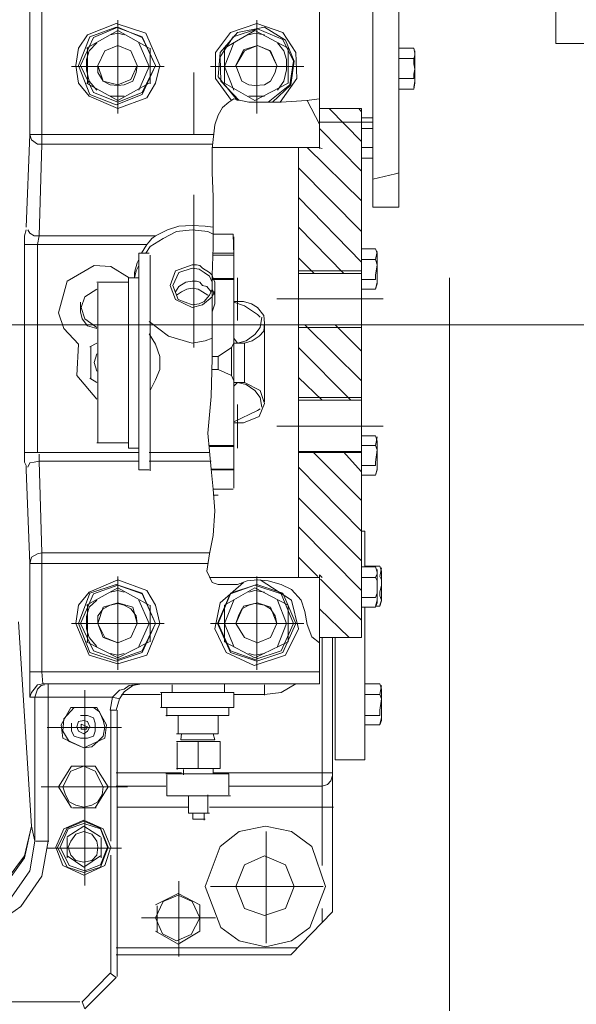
# Model space of a CAD drawing. Header units: inches. Extents: x 0 to 1545919, y 0 to 23143738.
# Tile 102 of 197: x 103419 to 103761, y 174266 to 174870. Entities that reach past the tile are written whole.
import ezdxf

# ---------------------------------------------------------------- set-up
doc = ezdxf.new("R2010")
doc.units = ezdxf.units.IN
doc.header["$LTSCALE"] = 1800
doc.header["$MEASUREMENT"] = 0
for name, pattern in [('CENTER', [2, 1.25, -0.25, 0.25, -0.25]), ('CENTER2', [1.125, 0.75, -0.125, 0.125, -0.125]), ('HIDDEN', [0.375, 0.25, -0.125])]:
    doc.linetypes.add(name, pattern=pattern)
doc.layers.get('0').update_dxf_attribs({"color": 253, "lineweight": 5})
doc.layers.add('CEN', color=8, linetype='CENTER', lineweight=18)
doc.layers.add('EQUIP', color=8, linetype='HIDDEN', lineweight=9)

# ---------------------------------------------------------------- blocks, each defined once
blk = doc.blocks.new('TDBFP (1x50%)')
for p, q in [((-6171.98, 215.63), (-6171.98, -145.71)), ((-6139.27, 181.32), (-6139.27, -181.63)), ((-6123.19, 181.32), (-6123.19, -181.63)), ((-6342.46, -53.49), (-6342.46, -143.03)), ((-6349.96, -137.13), (-6349.96, -61.54)), ((-6296.89, -69.04), (-6314.58, -76.01)), ((-6296.89, -71.19), (-6312.97, -77.08)), ((-6295.82, -71.19), (-6310.83, -77.62)), ((-6278.66, -74.94), (-6296.89, -69.04)), ((-6280.81, -77.08), (-6296.89, -71.19)), ((-6295.82, -95.31), (-6295.82, -66.9)), ((-6280.81, -77.62), (-6295.82, -71.19)), ((-6210.58, -69.04), (-6226.66, -74.4)), ((-6210.04, -72.26), (-6225.05, -77.08)), ((-6205.75, -71.19), (-6222.37, -74.4)), ((-6210.58, -95.31), (-6210.58, -66.9)), ((-6194.49, -74.4), (-6210.58, -69.04)), ((-6194.49, -78.69), (-6210.04, -72.26)), ((-6192.88, -79.23), (-6205.75, -71.19)), ((-6314.58, -76.01), (-6319.94, -84.05)), ((-6312.97, -77.08), (-6319.94, -94.78)), ((-6310.83, -77.62), (-6318.87, -94.78)), ((-6315.12, -84.05), (-6295.82, -73.33)), ((-6295.82, -74.94), (-6300.64, -76.01)), ((-6295.82, -73.33), (-6276.52, -84.05)), ((-6292.06, -76.01), (-6295.82, -74.94)), ((-6272.76, -94.78), (-6280.81, -77.08)), ((-6272.76, -94.78), (-6280.81, -77.62)), ((-6270.08, -94.78), (-6278.66, -74.94)), ((-6226.66, -74.4), (-6235.77, -86.73)), ((-6222.37, -74.4), (-6233.09, -86.73)), ((-6225.05, -77.08), (-6233.09, -89.41)), ((-6230.41, -84.05), (-6211.65, -73.33)), ((-6211.65, -74.94), (-6215.4, -76.01)), ((-6211.65, -73.33), (-6191.28, -84.05)), ((-6205.75, -76.01), (-6211.65, -74.94)), ((-6186.45, -86.73), (-6194.49, -74.4)), ((-6319.94, -84.05), (-6321.55, -94.78)), ((-6314.58, -84.05), (-6314.58, -106.03)), ((-6308.68, -80.84), (-6313.51, -85.66)), ((-6295.82, -82.44), (-6303.86, -85.66)), ((-6295.82, -82.44), (-6303.86, -85.66)), ((-6287.78, -85.66), (-6295.82, -82.44)), ((-6287.78, -85.66), (-6295.82, -82.44)), ((-6276.52, -95.31), (-6282.95, -80.84)), ((-6275.98, -106.03), (-6275.98, -84.05)), ((-6224.51, -80.84), (-6230.41, -95.31)), ((-6230.41, -84.05), (-6230.41, -105.5)), ((-6210.04, -82.44), (-6218.62, -85.13)), ((-6210.04, -82.44), (-6218.08, -85.66)), ((-6202.53, -85.66), (-6210.04, -82.44)), ((-6202, -85.66), (-6210.04, -82.44)), ((-6193.96, -85.66), (-6197.71, -80.84)), ((-6188.06, -92.09), (-6194.49, -78.69)), ((-6187.52, -92.09), (-6192.88, -79.23)), ((-6191.28, -105.5), (-6191.28, -84.05)), ((-6114.08, -84.05), (-6123.19, -84.05)), ((-6113.54, -87.27), (-6114.08, -84.05)), ((-6313.51, -85.66), (-6315.12, -91.02)), ((-6303.86, -85.66), (-6308.15, -94.78)), ((-6303.86, -85.66), (-6308.15, -94.78)), ((-6284.02, -94.78), (-6287.78, -85.66)), ((-6284.02, -94.78), (-6287.78, -85.66)), ((-6235.77, -86.73), (-6235.77, -102.82)), ((-6233.09, -86.73), (-6234.16, -101.74)), ((-6233.09, -89.41), (-6232.56, -104.43)), ((-6218.62, -85.13), (-6223.44, -94.78)), ((-6218.08, -85.66), (-6223.44, -94.78)), ((-6198.24, -94.78), (-6202.53, -85.66)), ((-6198.24, -94.78), (-6202, -85.66)), ((-6192.35, -91.02), (-6193.96, -85.66)), ((-6185.91, -102.82), (-6186.45, -86.73)), ((-6114.08, -90.49), (-6123.19, -90.49)), ((-6114.08, -90.49), (-6113.54, -88.34)), ((-6114.08, -93.7), (-6114.08, -90.49)), ((-6113.54, -88.34), (-6113.54, -85.66)), ((-6113.54, -105.5), (-6113.54, -87.27)), ((-6295.82, -95.31), (-6324.23, -95.31)), ((-6321.55, -94.78), (-6319.94, -105.5)), ((-6319.94, -94.78), (-6312.97, -112.47)), ((-6318.87, -94.78), (-6310.83, -111.39)), ((-6315.12, -91.02), (-6315.12, -97.46)), ((-6308.15, -94.78), (-6308.15, -99.06)), ((-6308.15, -94.78), (-6304.93, -104.43)), ((-6295.82, -95.31), (-6295.82, -124.26)), ((-6295.82, -95.31), (-6267.4, -95.31)), ((-6287.78, -103.35), (-6284.02, -94.78)), ((-6284.56, -99.06), (-6284.02, -94.78)), ((-6284.02, -94.78), (-6284.02, -94.78)), ((-6282.95, -109.79), (-6276.52, -95.31)), ((-6280.81, -112.47), (-6272.76, -94.78)), ((-6280.81, -111.39), (-6272.76, -94.78)), ((-6272.76, -94.78), (-6272.76, -94.78)), ((-6272.76, -94.78), (-6272.76, -94.78)), ((-6272.76, -105.5), (-6270.08, -94.78)), ((-6270.08, -94.78), (-6270.08, -94.78)), ((-6210.58, -95.31), (-6238.99, -95.31)), ((-6230.41, -95.31), (-6224.51, -109.79)), ((-6223.44, -94.78), (-6221.83, -99.06)), ((-6223.44, -94.78), (-6221.83, -99.06)), ((-6210.58, -95.31), (-6210.58, -124.26)), ((-6210.58, -95.31), (-6181.63, -95.31)), ((-6199.32, -99.06), (-6198.24, -94.78)), ((-6199.32, -99.06), (-6198.24, -94.78)), ((-6198.24, -94.78), (-6198.24, -94.78)), ((-6192.35, -97.46), (-6192.35, -91.02)), ((-6190.2, -106.57), (-6188.06, -92.09)), ((-6189.67, -106.57), (-6187.52, -92.09)), ((-6113.54, -96.92), (-6114.08, -93.7)), ((-6315.12, -97.46), (-6313.51, -104.43)), ((-6308.15, -99.06), (-6304.93, -104.43)), ((-6286.7, -104.43), (-6284.56, -99.06)), ((-6249.18, -137.13), (-6249.18, -99.06)), ((-6234.16, -101.74), (-6222.37, -116.22)), ((-6221.83, -99.06), (-6219.69, -104.43)), ((-6221.83, -99.06), (-6219.69, -104.43)), ((-6202, -104.43), (-6199.32, -99.06)), ((-6202, -104.43), (-6199.32, -99.06)), ((-6193.96, -104.43), (-6192.35, -97.46)), ((-6114.08, -100.14), (-6113.54, -96.92)), ((-6114.08, -102.82), (-6114.08, -100.14)), ((-6319.94, -105.5), (-6313.51, -113.54)), ((-6315.12, -105.5), (-6295.82, -116.22)), ((-6313.51, -104.43), (-6308.68, -109.79)), ((-6304.93, -104.43), (-6300.64, -106.57)), ((-6304.93, -104.43), (-6295.82, -106.57)), ((-6300.64, -106.57), (-6295.82, -107.11)), ((-6295.82, -106.57), (-6287.78, -103.35)), ((-6295.82, -116.22), (-6276.52, -105.5)), ((-6295.82, -107.11), (-6292.06, -106.57)), ((-6292.06, -106.57), (-6286.7, -104.43)), ((-6278.13, -114.61), (-6272.76, -105.5)), ((-6235.77, -102.82), (-6226.12, -116.22)), ((-6232.56, -104.43), (-6221.3, -116.22)), ((-6230.41, -105.5), (-6211.65, -116.22)), ((-6219.69, -104.43), (-6215.4, -106.57)), ((-6219.69, -104.43), (-6215.4, -106.57)), ((-6215.4, -106.57), (-6211.65, -107.11)), ((-6215.4, -106.57), (-6211.65, -107.11)), ((-6211.65, -116.22), (-6191.28, -105.5)), ((-6211.65, -107.11), (-6205.75, -106.57)), ((-6211.65, -107.11), (-6205.75, -106.57)), ((-6205.75, -106.57), (-6202, -104.43)), ((-6205.75, -106.57), (-6202, -104.43)), ((-6203.61, -117.29), (-6190.2, -106.57)), ((-6200.93, -117.29), (-6189.67, -106.57)), ((-6197.71, -109.79), (-6193.96, -104.43)), ((-6196.1, -117.29), (-6185.91, -102.82)), ((-6114.08, -102.82), (-6123.19, -102.82)), ((-6114.08, -108.18), (-6113.54, -104.43)), ((-6114.08, -109.25), (-6113.54, -105.5)), ((-6313.51, -113.54), (-6295.82, -121.04)), ((-6312.97, -112.47), (-6296.89, -118.9)), ((-6310.83, -111.39), (-6295.82, -117.29)), ((-6300.64, -113.54), (-6292.06, -113.54)), ((-6296.89, -118.9), (-6280.81, -112.47)), ((-6295.82, -117.29), (-6280.81, -111.39)), ((-6295.82, -121.04), (-6278.13, -114.61)), ((-6215.4, -113.54), (-6205.75, -113.54)), ((-6114.08, -109.25), (-6123.19, -109.25)), ((-6231.48, -120.51), (-6234.16, -125.33)), ((-6227.73, -117.29), (-6231.48, -120.51)), ((-6224.51, -115.15), (-6227.73, -117.29)), ((-6220.23, -116.22), (-6224.51, -115.15)), ((-6215.4, -117.29), (-6220.23, -116.22)), ((-6208.43, -117.29), (-6215.4, -117.29)), ((-6202, -117.29), (-6208.43, -117.29)), ((-6202, -117.29), (-6195.56, -117.29)), ((-6195.56, -117.29), (-6180.02, -116.22)), ((-6171.98, -115.15), (-6180.02, -116.22)), ((-6171.98, -130.69), (-6179.48, -116.22)), ((-6234.16, -125.33), (-6236.31, -131.23)), ((-6146.24, -121.04), (-6171.98, -121.04)), ((-6166.08, -121.04), (-6146.24, -141.42)), ((-6147.85, -121.04), (-6146.24, -123.19)), ((-6146.24, -445.93), (-6146.24, -121.04)), ((-6236.31, -131.23), (-6237.92, -145.71)), ((-6139.27, -129.62), (-6171.98, -129.62)), ((-6139.27, -126.94), (-6146.24, -126.94)), ((-6352.11, -193.96), (-6349.96, -137.13)), ((-6348.89, -140.34), (-6349.96, -137.13)), ((-6349.96, -137.13), (-6237.38, -137.13)), ((-6171.98, -133.38), (-6146.24, -159.64)), ((-6139.27, -133.38), (-6146.24, -133.38)), ((-6345.14, -143.03), (-6348.89, -140.34)), ((-6342.46, -143.03), (-6345.14, -143.03)), ((-6344.07, -199.32), (-6342.46, -143.03)), ((-6342.46, -143.03), (-6237.92, -143.03)), ((-6171.98, -145.17), (-6237.92, -145.17)), ((-6237.92, -145.71), (-6237.92, -160.72)), ((-6184.84, -408.94), (-6184.84, -145.17)), ((-6179.48, -145.17), (-6146.24, -177.87)), ((-6173.05, -145.17), (-6170.37, -145.71)), ((-6139.27, -145.17), (-6146.24, -145.17)), ((-6139.27, -151.6), (-6146.24, -151.6)), ((-6237.92, -160.72), (-6237.38, -175.19)), ((-6184.84, -157.5), (-6146.24, -196.64)), ((-6125.33, -161.25), (-6139.27, -164.47)), ((-6123.19, -160.72), (-6125.33, -161.25)), ((-6249.18, -267.94), (-6249.18, -174.12)), ((-6237.38, -175.19), (-6237.38, -190.2)), ((-6184.84, -175.73), (-6146.24, -215.4)), ((-6123.19, -181.63), (-6139.27, -181.63)), ((-6250.25, -192.88), (-6258.29, -193.42)), ((-6242.21, -193.42), (-6250.25, -192.88)), ((-6237.38, -190.2), (-6237.38, -206.29)), ((-6353.18, -199.32), (-6352.11, -195.56)), ((-6353.18, -204.68), (-6353.18, -199.32)), ((-6349.96, -197.71), (-6351.04, -195.56)), ((-6347.28, -199.32), (-6349.96, -197.71)), ((-6344.07, -199.32), (-6347.28, -199.32)), ((-6345.14, -204.68), (-6344.07, -199.32)), ((-6272.76, -199.32), (-6344.07, -199.32)), ((-6274.91, -200.93), (-6272.76, -199.32)), ((-6265.26, -195.56), (-6272.76, -199.32)), ((-6259.9, -196.64), (-6267.94, -200.93)), ((-6258.29, -193.42), (-6265.26, -195.56)), ((-6250.25, -195.56), (-6259.9, -196.64)), ((-6250.25, -195.56), (-6240.6, -196.64)), ((-6237.38, -193.96), (-6242.21, -193.42)), ((-6240.6, -196.64), (-6237.38, -198.24)), ((-6225.05, -198.24), (-6237.38, -198.24)), ((-6225.05, -198.24), (-6224.51, -211.11)), ((-6184.84, -193.96), (-6156.96, -222.37)), ((-6353.18, -332.27), (-6353.18, -204.68)), ((-6278.13, -204.68), (-6353.18, -204.68)), ((-6345.14, -332.27), (-6345.14, -204.68)), ((-6278.13, -204.68), (-6281.34, -210.04)), ((-6278.13, -204.68), (-6276.52, -203.07)), ((-6276.52, -203.07), (-6274.91, -200.93)), ((-6267.94, -200.93), (-6275.98, -205.75)), ((-6224.51, -199.85), (-6224.51, -354.25)), ((-6282.95, -342.99), (-6282.95, -210.04)), ((-6276.52, -210.04), (-6282.95, -210.04)), ((-6275.98, -205.75), (-6278.66, -210.04)), ((-6275.98, -343.53), (-6275.98, -211.11)), ((-6237.38, -206.29), (-6237.92, -223.44)), ((-6237.38, -210.04), (-6224.51, -210.04)), ((-6237.38, -211.11), (-6224.51, -211.11)), ((-6137.66, -207.36), (-6146.24, -207.36)), ((-6136.59, -210.04), (-6137.66, -207.36)), ((-6137.66, -213.79), (-6136.59, -208.97)), ((-6136.59, -228.8), (-6136.59, -210.04)), ((-6310.29, -217.54), (-6326.91, -227.19)), ((-6300.11, -218.08), (-6310.29, -217.54)), ((-6284.02, -215.94), (-6285.63, -221.83)), ((-6282.95, -217.54), (-6284.56, -220.76)), ((-6282.95, -213.79), (-6284.02, -215.94)), ((-6260.43, -220.76), (-6250.25, -217.01)), ((-6250.25, -217.01), (-6247.57, -217.01)), ((-6247.57, -217.01), (-6245.42, -217.54)), ((-6245.42, -217.54), (-6243.81, -219.15)), ((-6184.84, -212.72), (-6175.19, -222.37)), ((-6137.66, -213.79), (-6146.24, -213.79)), ((-6136.59, -217.01), (-6137.66, -213.79)), ((-6137.66, -223.44), (-6136.59, -217.01)), ((-6288.85, -225.05), (-6300.11, -218.08)), ((-6284.56, -220.76), (-6285.63, -225.05)), ((-6285.63, -221.83), (-6285.63, -225.05)), ((-6263.65, -229.88), (-6260.43, -220.76)), ((-6258.29, -221.83), (-6262.04, -229.88)), ((-6250.25, -219.15), (-6258.29, -221.83)), ((-6250.25, -219.15), (-6245.96, -219.69)), ((-6245.96, -219.69), (-6242.74, -221.83)), ((-6243.81, -219.15), (-6239.53, -221.83)), ((-6242.74, -221.83), (-6239.53, -223.98)), ((-6239.53, -221.83), (-6237.92, -223.44)), ((-6237.92, -223.44), (-6237.92, -240.06)), ((-6237.92, -223.44), (-6237.38, -225.59)), ((-6146.24, -220.76), (-6184.84, -220.76)), ((-6146.24, -222.37), (-6184.84, -222.37)), ((-6137.66, -226.12), (-6137.66, -223.44)), ((-6326.91, -227.19), (-6332.27, -246.49)), ((-6289.38, -227.73), (-6308.68, -227.73)), ((-6308.15, -326.37), (-6308.15, -228.27)), ((-6289.38, -329.59), (-6289.38, -225.05)), ((-6282.95, -225.05), (-6289.38, -225.05)), ((-6258.29, -230.41), (-6254, -227.73)), ((-6254, -227.73), (-6250.25, -227.19)), ((-6250.25, -227.19), (-6247.57, -227.19)), ((-6247.57, -227.19), (-6245.42, -227.73)), ((-6245.42, -227.73), (-6243.81, -229.88)), ((-6239.53, -223.98), (-6237.92, -227.73)), ((-6237.92, -225.59), (-6224.51, -225.59)), ((-6237.92, -226.12), (-6224.51, -226.12)), ((-6237.38, -225.59), (-6236.31, -227.73)), ((-6236.31, -227.73), (-6236.31, -233.09)), ((-6222.37, -225.05), (-6222.37, -251.32)), ((-6137.66, -226.12), (-6146.24, -226.12)), ((-6137.66, -232.02), (-6136.59, -227.73)), ((-6137.66, -232.02), (-6136.59, -228.8)), ((-6308.68, -232.02), (-6316.19, -236.84)), ((-6260.43, -238.45), (-6263.65, -229.88)), ((-6262.04, -229.88), (-6258.83, -238.45)), ((-6260.43, -233.63), (-6258.29, -230.41)), ((-6256.68, -233.63), (-6259.9, -235.77)), ((-6253.46, -232.02), (-6256.68, -233.63)), ((-6250.25, -231.48), (-6253.46, -232.02)), ((-6246.49, -232.02), (-6250.25, -231.48)), ((-6243.81, -233.63), (-6246.49, -232.02)), ((-6243.81, -229.88), (-6241.13, -230.41)), ((-6240.6, -235.77), (-6243.81, -233.63)), ((-6241.13, -230.41), (-6238.45, -233.63)), ((-6237.92, -232.02), (-6239.53, -235.77)), ((-6237.92, -229.88), (-6237.92, -232.02)), ((-6237.92, -232.02), (-6236.31, -235.77)), ((-6236.31, -233.09), (-6237.92, -236.84)), ((-6236.31, -229.88), (-6236.31, -238.45)), ((-6137.66, -232.02), (-6146.24, -232.02)), ((-6318.87, -240.06), (-6318.87, -245.96)), ((-6316.19, -236.84), (-6318.33, -243.28)), ((-6250.25, -243.28), (-6260.43, -238.45)), ((-6258.83, -238.45), (-6250.25, -241.67)), ((-6245.96, -241.13), (-6250.25, -241.67)), ((-6243.81, -241.67), (-6250.25, -243.28)), ((-6242.74, -239.53), (-6245.96, -241.13)), ((-6237.92, -236.84), (-6243.81, -241.67)), ((-6239.53, -235.77), (-6242.74, -239.53)), ((-6237.92, -240.06), (-6237.92, -257.75)), ((-6236.31, -241.13), (-6237.92, -245.96)), ((-6236.31, -235.77), (-6236.31, -241.13)), ((-6218.62, -239.53), (-6224.51, -239.53)), ((-6224.51, -240.06), (-6218.08, -242.21)), ((-6213.79, -241.13), (-6218.62, -239.53)), ((-6210.04, -243.28), (-6213.79, -241.13)), ((-6198.24, -237.92), (-6132.84, -237.92)), ((-6332.27, -246.49), (-6329.06, -256.14)), ((-6318.87, -245.96), (-6317.8, -250.25)), ((-6318.33, -243.28), (-6316.19, -250.25)), ((-6218.08, -242.21), (-6210.04, -247.57)), ((-6206.29, -248.1), (-6210.04, -243.28)), ((-6210.04, -247.57), (-6208.43, -249.18)), ((-6317.8, -250.25), (-6314.58, -254.54)), ((-6316.19, -250.25), (-6308.68, -255.61)), ((-6276.52, -251.86), (-6264.72, -260.97)), ((-6208.43, -255.61), (-6207.36, -249.18)), ((-6205.75, -252.93), (-6206.29, -248.1)), ((-6206.29, -257.75), (-6205.75, -252.93)), ((-6205.75, -253.46), (-6205.75, -301.18)), ((-6329.06, -256.14), (-6319.94, -265.79)), ((-6317.26, -254), (-6279.73, -254)), ((-6317.26, -254), (-6279.73, -254)), ((-6314.58, -254.54), (-6308.68, -256.14)), ((-6272.76, -265.79), (-6276.52, -259.36)), ((-6242.21, -254), (-6133.38, -254)), ((-6242.21, -254), (-6133.38, -254)), ((-6237.92, -257.75), (-6237.92, -274.37)), ((-6211.65, -259.9), (-6208.43, -255.61)), ((-6208.97, -260.97), (-6206.29, -257.75)), ((-6146.24, -254), (-6184.84, -254)), ((-6146.24, -255.61), (-6184.84, -255.61)), ((-6181.09, -254), (-6146.24, -288.31)), ((-6162.33, -254), (-6146.24, -270.08)), ((-6319.94, -265.79), (-6321.01, -285.09)), ((-6312.97, -267.4), (-6308.68, -265.26)), ((-6270.08, -273.3), (-6272.76, -265.79)), ((-6264.72, -260.97), (-6250.25, -265.26)), ((-6250.25, -265.26), (-6242.21, -263.65)), ((-6242.21, -263.65), (-6237.92, -262.04)), ((-6224.51, -265.26), (-6226.12, -267.94)), ((-6222.37, -265.26), (-6224.51, -262.04)), ((-6224.51, -265.26), (-6218.08, -265.26)), ((-6222.37, -265.26), (-6217.01, -263.65)), ((-6218.08, -265.26), (-6213.26, -263.65)), ((-6218.08, -289.38), (-6218.08, -265.26)), ((-6217.01, -263.65), (-6211.65, -259.9)), ((-6213.26, -263.65), (-6208.97, -260.97)), ((-6312.44, -286.7), (-6312.44, -267.4)), ((-6308.68, -271.69), (-6310.29, -277.05)), ((-6226.12, -267.94), (-6234.16, -273.3)), ((-6226.12, -267.94), (-6226.12, -285.09)), ((-6184.84, -267.94), (-6152.68, -300.11)), ((-6310.29, -277.05), (-6308.68, -282.41)), ((-6270.08, -281.34), (-6270.08, -273.3)), ((-6238.45, -297.96), (-6237.92, -274.37)), ((-6234.16, -273.3), (-6237.92, -273.3)), ((-6234.16, -273.3), (-6234.16, -281.34)), ((-6272.76, -287.77), (-6270.08, -281.34)), ((-6234.16, -281.34), (-6237.92, -281.34)), ((-6234.16, -281.34), (-6226.12, -285.09)), ((-6321.01, -285.09), (-6308.68, -299.57)), ((-6308.68, -289.38), (-6312.97, -286.7)), ((-6275.98, -294.21), (-6272.76, -287.77)), ((-6226.12, -285.09), (-6224.51, -288.31)), ((-6224.51, -291.53), (-6222.37, -289.38)), ((-6224.51, -289.38), (-6218.08, -289.38)), ((-6217.01, -290.46), (-6222.37, -289.38)), ((-6208.43, -294.21), (-6218.08, -289.38)), ((-6184.84, -286.17), (-6170.37, -300.11)), ((-6211.65, -294.21), (-6217.01, -290.46)), ((-6208.43, -298.5), (-6211.65, -294.21)), ((-6205.75, -302.25), (-6208.43, -294.21)), ((-6240.6, -320.48), (-6238.45, -297.96)), ((-6207.36, -304.39), (-6208.43, -298.5)), ((-6146.24, -298.5), (-6184.84, -298.5)), ((-6146.24, -300.11), (-6184.84, -300.11)), ((-6224.51, -313.51), (-6210.04, -306.54)), ((-6222.37, -329.59), (-6222.37, -302.79)), ((-6210.04, -306.54), (-6208.43, -305.47)), ((-6208.97, -310.29), (-6205.75, -302.25)), ((-6218.62, -314.04), (-6224.51, -314.04)), ((-6218.62, -314.04), (-6208.97, -310.29)), ((-6198.24, -316.19), (-6132.84, -316.19)), ((-6240.6, -320.48), (-6238.45, -342.46)), ((-6137.66, -322.09), (-6146.24, -322.09)), ((-6136.59, -325.3), (-6137.66, -322.09)), ((-6137.66, -327.98), (-6136.59, -322.62)), ((-6136.59, -342.99), (-6136.59, -325.3)), ((-6353.18, -338.17), (-6353.18, -332.27)), ((-6345.14, -332.27), (-6353.18, -332.27)), ((-6282.95, -332.27), (-6345.14, -332.27)), ((-6289.38, -326.37), (-6308.68, -326.37)), ((-6282.95, -329.59), (-6289.38, -329.59)), ((-6239.53, -332.27), (-6276.52, -332.27)), ((-6239.53, -327.98), (-6224.51, -327.98)), ((-6239.53, -328.52), (-6224.51, -328.52)), ((-6146.24, -331.74), (-6184.84, -331.74)), ((-6146.24, -332.27), (-6184.84, -332.27)), ((-6176.26, -331.74), (-6146.24, -361.76)), ((-6157.5, -331.74), (-6146.24, -344.07)), ((-6137.66, -327.98), (-6146.24, -327.98)), ((-6136.59, -330.66), (-6137.66, -327.98)), ((-6137.66, -338.17), (-6136.59, -330.66)), ((-6352.11, -340.31), (-6353.18, -338.17)), ((-6347.28, -338.17), (-6349.96, -338.71)), ((-6344.07, -337.63), (-6347.28, -338.17)), ((-6344.07, -337.63), (-6344.07, -333.34)), ((-6342.46, -393.92), (-6344.07, -337.63)), ((-6282.95, -337.63), (-6344.07, -337.63)), ((-6238.45, -337.63), (-6276.52, -337.63)), ((-6137.66, -340.31), (-6137.66, -338.17)), ((-6352.11, -342.99), (-6352.11, -340.31)), ((-6349.96, -400.36), (-6352.11, -342.99)), ((-6349.96, -338.71), (-6351.04, -341.39)), ((-6276.52, -342.99), (-6282.95, -342.99)), ((-6238.45, -342.46), (-6237.38, -354.79)), ((-6238.45, -342.46), (-6224.51, -342.46)), ((-6238.45, -342.99), (-6224.51, -342.99)), ((-6184.84, -341.39), (-6146.24, -380.52)), ((-6137.66, -340.31), (-6146.24, -340.31)), ((-6137.66, -346.21), (-6136.59, -342.46)), ((-6137.66, -346.21), (-6136.59, -342.99)), ((-6137.66, -346.21), (-6146.24, -346.21)), ((-6237.38, -354.79), (-6236.31, -368.19)), ((-6225.05, -354.79), (-6237.38, -354.79)), ((-6234.16, -358.54), (-6237.38, -358.54)), ((-6184.84, -360.15), (-6146.24, -398.75)), ((-6236.31, -368.19), (-6237.38, -383.2)), ((-6184.84, -377.84), (-6146.24, -416.98)), ((-6144.1, -380.52), (-6146.24, -380.52)), ((-6144.1, -402.5), (-6144.1, -380.52)), ((-6237.38, -383.2), (-6239.53, -394.46)), ((-6348.89, -396.61), (-6349.96, -400.36)), ((-6345.14, -394.46), (-6348.89, -396.61)), ((-6342.46, -393.92), (-6345.14, -394.46)), ((-6342.46, -466.84), (-6342.46, -393.92)), ((-6342.46, -393.92), (-6239.53, -393.92)), ((-6239.53, -394.46), (-6241.13, -405.18)), ((-6184.84, -396.61), (-6173.05, -408.4)), ((-6349.96, -466.84), (-6349.96, -400.36)), ((-6349.96, -400.36), (-6240.6, -400.36)), ((-6137.66, -402.5), (-6146.24, -402.5)), ((-6134.98, -401.97), (-6144.1, -401.97)), ((-6136.59, -405.72), (-6137.66, -402.5)), ((-6136.59, -406.79), (-6136.59, -404.11)), ((-6133.91, -405.18), (-6134.98, -401.97)), ((-6134.98, -408.4), (-6133.91, -403.04)), ((-6295.82, -410.54), (-6313.51, -418.05)), ((-6295.82, -437.35), (-6295.82, -408.4)), ((-6278.13, -416.98), (-6295.82, -410.54)), ((-6241.13, -405.18), (-6237.92, -412.15)), ((-6171.98, -408.94), (-6239.53, -408.94)), ((-6216.47, -411.08), (-6210.04, -410.54)), ((-6210.58, -437.35), (-6210.58, -408.4)), ((-6210.04, -410.54), (-6203.61, -411.08)), ((-6189.13, -422.87), (-6208.43, -410.54)), ((-6171.98, -407.33), (-6171.98, -474.34)), ((-6170.37, -408.94), (-6171.98, -407.33)), ((-6171.44, -410.01), (-6146.24, -435.21)), ((-6137.66, -408.94), (-6146.24, -408.94)), ((-6137.66, -408.94), (-6136.59, -406.79)), ((-6136.59, -411.08), (-6137.66, -408.94)), ((-6136.59, -424.48), (-6136.59, -405.72)), ((-6133.91, -410.54), (-6134.98, -408.4)), ((-6133.91, -423.41), (-6133.91, -405.18)), ((-6133.91, -413.76), (-6133.91, -410.54)), ((-6315.12, -426.09), (-6295.82, -415.37)), ((-6296.89, -413.22), (-6312.97, -418.59)), ((-6295.82, -413.76), (-6310.83, -419.12)), ((-6295.82, -416.98), (-6300.64, -418.05)), ((-6280.81, -418.59), (-6296.89, -413.22)), ((-6280.81, -419.12), (-6295.82, -413.76)), ((-6295.82, -415.37), (-6276.52, -426.09)), ((-6292.06, -418.05), (-6295.82, -416.98)), ((-6272.76, -426.09), (-6278.13, -416.98)), ((-6237.92, -412.15), (-6234.16, -413.22)), ((-6234.16, -413.22), (-6228.27, -413.22)), ((-6218.62, -412.15), (-6233.09, -424.48)), ((-6230.41, -426.09), (-6211.65, -415.37)), ((-6228.27, -413.22), (-6222.37, -413.22)), ((-6210.58, -413.22), (-6226.66, -418.59)), ((-6211.65, -413.76), (-6226.66, -419.12)), ((-6222.37, -413.22), (-6216.47, -411.08)), ((-6211.65, -416.98), (-6215.4, -418.05)), ((-6195.56, -419.12), (-6211.65, -413.76)), ((-6211.65, -415.37), (-6191.28, -426.09)), ((-6205.75, -418.05), (-6211.65, -416.98)), ((-6194.49, -418.59), (-6210.58, -413.22)), ((-6203.61, -411.08), (-6195.56, -413.22)), ((-6195.56, -413.22), (-6189.13, -416.44)), ((-6189.13, -416.44), (-6183.23, -422.87)), ((-6136.59, -415.37), (-6136.59, -411.08)), ((-6136.59, -418.59), (-6136.59, -415.37)), ((-6134.98, -418.05), (-6133.91, -413.76)), ((-6313.51, -418.05), (-6319.94, -426.09)), ((-6312.97, -418.59), (-6319.94, -437.35)), ((-6310.83, -419.12), (-6318.87, -437.35)), ((-6308.68, -422.87), (-6313.51, -427.16)), ((-6276.52, -437.35), (-6282.95, -422.87)), ((-6272.76, -437.35), (-6280.81, -418.59)), ((-6272.76, -437.35), (-6280.81, -419.12)), ((-6226.66, -418.59), (-6234.7, -437.35)), ((-6226.66, -419.12), (-6234.16, -437.35)), ((-6224.51, -422.87), (-6230.41, -437.35)), ((-6192.35, -437.35), (-6197.71, -422.87)), ((-6188.06, -437.35), (-6195.56, -419.12)), ((-6186.45, -437.35), (-6194.49, -418.59)), ((-6184.84, -440.57), (-6189.13, -422.87)), ((-6183.23, -422.87), (-6181.09, -429.84)), ((-6137.66, -421.27), (-6146.24, -421.27)), ((-6137.66, -421.27), (-6136.59, -418.59)), ((-6137.66, -426.63), (-6136.59, -422.87)), ((-6134.98, -420.19), (-6134.98, -418.05)), ((-6133.91, -422.87), (-6134.98, -420.19)), ((-6134.98, -426.09), (-6133.91, -422.87)), ((-6319.94, -426.09), (-6321.55, -437.35)), ((-6313.51, -427.16), (-6315.12, -433.06)), ((-6314.58, -426.09), (-6314.58, -448.61)), ((-6304.93, -427.16), (-6308.15, -437.35)), ((-6304.93, -428.24), (-6308.15, -432.52)), ((-6295.82, -424.48), (-6304.93, -427.16)), ((-6300.64, -426.09), (-6304.93, -428.24)), ((-6295.82, -425.02), (-6300.64, -426.09)), ((-6286.7, -427.16), (-6295.82, -424.48)), ((-6292.06, -426.09), (-6295.82, -425.02)), ((-6287.78, -428.24), (-6292.06, -426.09)), ((-6284.56, -432.52), (-6287.78, -428.24)), ((-6284.02, -437.35), (-6286.7, -427.16)), ((-6275.98, -448.61), (-6275.98, -426.09)), ((-6270.08, -437.35), (-6272.76, -426.09)), ((-6233.09, -424.48), (-6236.31, -440.57)), ((-6230.41, -426.09), (-6230.41, -448.61)), ((-6218.62, -426.63), (-6223.44, -437.35)), ((-6219.69, -428.24), (-6221.83, -432.52)), ((-6215.4, -426.09), (-6219.69, -428.24)), ((-6210.04, -424.48), (-6218.62, -426.63)), ((-6211.65, -425.02), (-6215.4, -426.09)), ((-6205.75, -426.09), (-6211.65, -425.02)), ((-6202, -427.16), (-6210.04, -424.48)), ((-6202, -428.24), (-6205.75, -426.09)), ((-6198.24, -437.35), (-6202, -427.16)), ((-6199.32, -432.52), (-6202, -428.24)), ((-6191.28, -448.61), (-6191.28, -426.09)), ((-6171.98, -428.24), (-6153.75, -445.93)), ((-6137.66, -427.16), (-6146.24, -427.16)), ((-6144.1, -427.16), (-6144.1, -520.98)), ((-6137.66, -427.16), (-6136.59, -424.48)), ((-6134.98, -426.63), (-6137.66, -426.63)), ((-6134.98, -426.63), (-6133.91, -423.41)), ((-6315.12, -433.06), (-6315.12, -440.57)), ((-6308.15, -432.52), (-6308.15, -437.35)), ((-6284.02, -437.35), (-6284.56, -432.52)), ((-6221.83, -432.52), (-6223.44, -437.35)), ((-6198.24, -437.35), (-6199.32, -432.52)), ((-6181.09, -429.84), (-6179.48, -437.89)), ((-6356.93, -436.28), (-6348.89, -561.73)), ((-6295.82, -437.35), (-6324.23, -437.35)), ((-6321.55, -437.35), (-6313.51, -456.65)), ((-6319.94, -437.35), (-6312.97, -455.04)), ((-6318.87, -437.35), (-6310.83, -453.97)), ((-6315.12, -440.57), (-6313.51, -445.93)), ((-6308.15, -437.35), (-6304.93, -445.93)), ((-6308.15, -437.35), (-6303.86, -445.93)), ((-6295.82, -437.35), (-6295.82, -465.76)), ((-6295.82, -437.35), (-6267.4, -437.35)), ((-6287.78, -445.93), (-6284.02, -437.35)), ((-6287.78, -445.93), (-6284.02, -437.35)), ((-6284.02, -437.35), (-6284.02, -437.35)), ((-6282.95, -451.29), (-6276.52, -437.35)), ((-6280.81, -455.04), (-6272.76, -437.35)), ((-6280.81, -453.97), (-6272.76, -437.35)), ((-6278.13, -456.65), (-6270.08, -437.35)), ((-6272.76, -437.35), (-6272.76, -437.35)), ((-6272.76, -437.35), (-6272.76, -437.35)), ((-6270.08, -437.35), (-6270.08, -437.35)), ((-6210.58, -437.35), (-6238.99, -437.35)), ((-6236.31, -440.57), (-6229.34, -455.04)), ((-6234.7, -437.35), (-6226.66, -455.04)), ((-6234.16, -437.35), (-6226.66, -453.97)), ((-6230.41, -437.35), (-6224.51, -451.29)), ((-6223.44, -437.35), (-6218.08, -445.93)), ((-6223.44, -437.35), (-6218.08, -445.93)), ((-6210.58, -437.35), (-6210.58, -465.76)), ((-6210.58, -437.35), (-6181.63, -437.35)), ((-6202, -445.93), (-6198.24, -437.35)), ((-6202, -445.93), (-6198.24, -437.35)), ((-6198.24, -437.35), (-6198.24, -437.35)), ((-6197.71, -451.29), (-6192.35, -437.35)), ((-6195.56, -453.97), (-6188.06, -437.35)), ((-6194.49, -455.04), (-6186.45, -437.35)), ((-6192.88, -456.65), (-6184.84, -440.57)), ((-6188.06, -437.35), (-6188.06, -437.35)), ((-6186.45, -437.35), (-6186.45, -437.35)), ((-6179.48, -437.89), (-6176.8, -445.39)), ((-6313.51, -445.93), (-6308.68, -451.29)), ((-6304.93, -445.93), (-6295.82, -449.14)), ((-6303.86, -445.93), (-6295.82, -449.14)), ((-6295.82, -449.14), (-6287.78, -445.93)), ((-6295.82, -449.14), (-6287.78, -445.93)), ((-6218.08, -445.93), (-6210.04, -449.14)), ((-6218.08, -445.93), (-6210.04, -449.14)), ((-6210.04, -449.14), (-6202, -445.93)), ((-6210.04, -449.14), (-6202, -445.93)), ((-6176.8, -445.39), (-6171.98, -449.14)), ((-6171.98, -445.93), (-6146.24, -445.93)), ((-6170.37, -585.85), (-6170.37, -445.93)), ((-6163.93, -445.93), (-6163.93, -614.27)), ((-6162.33, -445.93), (-6162.33, -520.98)), ((-6315.12, -448.61), (-6295.82, -458.26)), ((-6295.82, -458.26), (-6276.52, -448.61)), ((-6230.41, -448.61), (-6211.65, -458.26)), ((-6211.65, -458.26), (-6191.28, -448.61)), ((-6313.51, -456.65), (-6295.82, -462.01)), ((-6312.97, -455.04), (-6296.89, -460.4)), ((-6310.83, -453.97), (-6295.82, -459.33)), ((-6300.64, -455.58), (-6295.82, -456.65)), ((-6296.89, -460.4), (-6280.81, -455.04)), ((-6295.82, -459.33), (-6280.81, -453.97)), ((-6295.82, -456.65), (-6292.06, -455.58)), ((-6295.82, -462.01), (-6278.13, -456.65)), ((-6229.34, -455.04), (-6212.18, -463.08)), ((-6226.66, -453.97), (-6211.65, -459.33)), ((-6226.66, -455.04), (-6210.58, -460.4)), ((-6215.4, -455.58), (-6211.65, -456.65)), ((-6212.18, -463.08), (-6192.88, -456.65)), ((-6211.65, -459.33), (-6195.56, -453.97)), ((-6211.65, -456.65), (-6205.75, -455.58)), ((-6210.58, -460.4), (-6194.49, -455.04)), ((-6171.98, -466.84), (-6349.96, -466.84)), ((-6349.96, -482.38), (-6349.96, -466.84)), ((-6341.92, -474.34), (-6342.46, -466.84)), ((-6345.14, -474.88), (-6347.28, -477.56)), ((-6341.92, -474.34), (-6345.14, -474.88)), ((-6345.14, -477.56), (-6342.99, -475.41)), ((-6342.99, -475.41), (-6340.85, -474.88)), ((-6171.98, -474.34), (-6341.92, -474.34)), ((-6338.71, -570.84), (-6338.71, -474.34)), ((-6286.7, -475.41), (-6292.06, -479.17)), ((-6292.06, -477.56), (-6288.85, -475.41)), ((-6288.85, -475.41), (-6285.63, -474.88)), ((-6281.34, -474.34), (-6286.7, -475.41)), ((-6285.63, -474.88), (-6281.34, -474.34)), ((-6262.58, -479.7), (-6262.58, -474.88)), ((-6230.41, -479.7), (-6230.41, -474.34)), ((-6205.75, -474.88), (-6205.75, -481.31)), ((-6195.56, -479.7), (-6186.45, -474.34)), ((-6134.98, -474.34), (-6144.1, -474.34)), ((-6133.91, -477.56), (-6134.98, -474.34)), ((-6134.98, -480.77), (-6133.91, -475.41)), ((-6348.89, -479.7), (-6349.96, -482.38)), ((-6338.71, -482.38), (-6349.96, -482.38)), ((-6347.28, -477.56), (-6348.89, -479.7)), ((-6346.75, -482.38), (-6345.14, -477.56)), ((-6346.75, -570.84), (-6346.75, -482.38)), ((-6338.71, -482.38), (-6299.03, -482.38)), ((-6316.19, -478.09), (-6316.19, -511.33)), ((-6299.03, -482.38), (-6300.64, -490.42)), ((-6299.03, -482.38), (-6297.43, -480.77)), ((-6299.03, -482.38), (-6294.74, -483.46)), ((-6297.43, -480.77), (-6294.74, -478.09)), ((-6294.74, -483.46), (-6296.89, -490.42)), ((-6294.74, -478.09), (-6292.06, -477.56)), ((-6292.06, -479.17), (-6294.74, -483.46)), ((-6269.55, -480.77), (-6293.67, -480.77)), ((-6269.55, -479.7), (-6224.51, -479.7)), ((-6269.01, -488.82), (-6269.01, -479.7)), ((-6224.51, -488.82), (-6224.51, -479.7)), ((-6205.75, -480.77), (-6224.51, -480.77)), ((-6205.75, -480.77), (-6195.56, -479.7)), ((-6134.98, -480.77), (-6144.1, -480.77)), ((-6133.91, -483.46), (-6134.98, -480.77)), ((-6134.98, -490.42), (-6133.91, -483.46)), ((-6133.91, -496.86), (-6133.91, -477.56)), ((-6324.77, -488.82), (-6330.66, -499.54)), ((-6322.62, -488.82), (-6329.06, -495.79)), ((-6324.77, -488.82), (-6308.68, -488.82)), ((-6307.08, -491.5), (-6310.83, -488.82)), ((-6302.79, -499.54), (-6308.68, -488.82)), ((-6269.55, -488.82), (-6224.51, -488.82)), ((-6265.79, -494.18), (-6265.79, -488.82)), ((-6227.73, -493.64), (-6227.73, -488.82)), ((-6314.58, -493.64), (-6318.87, -493.64)), ((-6310.83, -495.25), (-6314.58, -493.64)), ((-6309.76, -498.47), (-6310.83, -495.25)), ((-6304.93, -496.86), (-6307.08, -491.5)), ((-6300.64, -490.42), (-6296.89, -490.42)), ((-6300.11, -570.84), (-6300.11, -490.42)), ((-6296.35, -490.42), (-6296.35, -653.94)), ((-6266.33, -493.64), (-6227.73, -493.64)), ((-6258.83, -504.9), (-6258.83, -494.18)), ((-6234.16, -504.9), (-6234.16, -493.64)), ((-6134.98, -493.64), (-6144.1, -493.64)), ((-6134.98, -493.64), (-6134.98, -490.42)), ((-6134.98, -499), (-6133.91, -495.25)), ((-6316.19, -501.15), (-6339.24, -501.15)), ((-6330.66, -499.54), (-6329.59, -507.58)), ((-6329.06, -495.79), (-6329.59, -503.29)), ((-6324.23, -498.47), (-6324.23, -503.29)), ((-6319.94, -497.39), (-6321.01, -500.61)), ((-6321.01, -500.61), (-6319.94, -503.29)), ((-6316.73, -496.86), (-6319.94, -497.39)), ((-6314.58, -500.61), (-6318.33, -499)), ((-6318.33, -499), (-6318.33, -502.22)), ((-6314.58, -497.39), (-6316.73, -496.86)), ((-6316.19, -501.15), (-6293.67, -501.15)), ((-6315.12, -502.22), (-6314.58, -500.61)), ((-6312.97, -500.61), (-6314.58, -497.39)), ((-6314.58, -500.61), (-6314.58, -500.61)), ((-6314.58, -503.29), (-6312.97, -500.61)), ((-6312.97, -500.61), (-6312.97, -500.61)), ((-6309.76, -503.29), (-6309.76, -498.47)), ((-6303.86, -500.61), (-6304.93, -496.86)), ((-6304.93, -506.51), (-6303.86, -500.61)), ((-6303.86, -507.58), (-6302.79, -499.54)), ((-6134.98, -499.54), (-6144.1, -499.54)), ((-6134.98, -499.54), (-6133.91, -496.86)), ((-6329.59, -503.29), (-6325.84, -509.72)), ((-6329.59, -507.58), (-6316.73, -513.48)), ((-6324.23, -503.29), (-6322.62, -506.51)), ((-6322.62, -506.51), (-6318.87, -507.58)), ((-6319.94, -503.29), (-6316.73, -504.9)), ((-6318.87, -507.58), (-6314.58, -507.58)), ((-6318.33, -502.22), (-6315.12, -502.22)), ((-6316.73, -504.9), (-6314.58, -503.29)), ((-6316.73, -513.48), (-6303.86, -507.58)), ((-6314.58, -507.58), (-6310.83, -506.51)), ((-6310.83, -506.51), (-6309.76, -503.29)), ((-6308.15, -509.72), (-6304.93, -506.51)), ((-6259.9, -504.9), (-6234.16, -504.9)), ((-6256.68, -504.9), (-6257.22, -508.65)), ((-6237.38, -504.9), (-6236.31, -508.65)), ((-6325.84, -509.72), (-6316.73, -513.48)), ((-6316.73, -513.48), (-6311.9, -512.94)), ((-6316.19, -537.6), (-6316.19, -511.33)), ((-6311.9, -512.94), (-6308.15, -509.72)), ((-6233.09, -509.72), (-6259.9, -509.72)), ((-6259.36, -510.26), (-6259.36, -526.88)), ((-6236.31, -508.65), (-6257.22, -508.65)), ((-6246.49, -509.72), (-6246.49, -526.34)), ((-6233.09, -509.72), (-6233.09, -526.34)), ((-6324.23, -524.74), (-6332.27, -537.6)), ((-6316.73, -524.74), (-6324.77, -527.95)), ((-6309.76, -524.74), (-6324.23, -524.74)), ((-6309.76, -527.95), (-6316.73, -524.74)), ((-6301.71, -537.6), (-6309.76, -524.74)), ((-6144.1, -520.98), (-6162.33, -520.98)), ((-6324.77, -527.95), (-6329.59, -537.6)), ((-6304.93, -537.6), (-6309.76, -527.95)), ((-6256.68, -529.02), (-6296.89, -529.02)), ((-6266.33, -529.56), (-6227.73, -529.56)), ((-6265.79, -542.96), (-6265.79, -530.1)), ((-6233.09, -526.34), (-6259.9, -526.34)), ((-6255.61, -530.1), (-6255.61, -526.88)), ((-6237.38, -529.56), (-6237.38, -526.34)), ((-6237.38, -529.02), (-6163.93, -529.02)), ((-6227.73, -542.43), (-6227.73, -529.56)), ((-6165.01, -533.85), (-6163.93, -530.63)), ((-6316.19, -537.6), (-6342.99, -537.6)), ((-6332.27, -537.6), (-6324.23, -550.47)), ((-6329.59, -537.6), (-6327.98, -542.43)), ((-6316.19, -537.6), (-6289.92, -537.6)), ((-6316.19, -537.6), (-6316.19, -552.08)), ((-6309.76, -550.47), (-6301.71, -537.6)), ((-6305.47, -542.43), (-6304.93, -537.6)), ((-6304.93, -537.6), (-6304.93, -537.6)), ((-6266.33, -537.07), (-6296.89, -537.07)), ((-6296.89, -537.07), (-6266.33, -537.07)), ((-6266.33, -537.07), (-6266.33, -537.07)), ((-6170.37, -537.07), (-6227.73, -537.07)), ((-6227.73, -537.07), (-6170.37, -537.07)), ((-6170.37, -537.07), (-6167.15, -535.99)), ((-6170.37, -537.07), (-6170.37, -537.07)), ((-6167.15, -535.99), (-6165.01, -533.85)), ((-6327.98, -542.43), (-6325.84, -546.72)), ((-6308.15, -546.72), (-6305.47, -542.43)), ((-6265.79, -542.96), (-6226.66, -542.96)), ((-6252.39, -553.69), (-6252.39, -542.96)), ((-6240.6, -553.69), (-6240.6, -542.43)), ((-6325.84, -546.72), (-6321.55, -548.86)), ((-6321.55, -548.86), (-6316.73, -549.93)), ((-6316.73, -549.93), (-6311.9, -548.86)), ((-6311.9, -548.86), (-6308.15, -546.72)), ((-6252.39, -549.93), (-6296.35, -549.93)), ((-6239.53, -549.93), (-6163.4, -549.93)), ((-6323.69, -550.47), (-6309.22, -550.47)), ((-6316.19, -575.13), (-6316.19, -552.08)), ((-6252.39, -553.69), (-6239.53, -553.69)), ((-6249.71, -557.44), (-6249.71, -553.69)), ((-6242.74, -557.97), (-6242.74, -553.69)), ((-6348.89, -561.73), (-6353.18, -579.96)), ((-6348.89, -561.73), (-6353.18, -581.03)), ((-6346.75, -570.84), (-6348.89, -561.73)), ((-6316.73, -557.97), (-6329.06, -563.34)), ((-6316.73, -558.51), (-6326.91, -562.8)), ((-6326.91, -568.16), (-6316.73, -561.73)), ((-6316.73, -560.12), (-6326.38, -563.34)), ((-6304.93, -563.34), (-6316.73, -557.97)), ((-6316.73, -557.97), (-6316.73, -557.97)), ((-6306.54, -562.8), (-6316.73, -558.51)), ((-6306.54, -563.34), (-6316.73, -560.12)), ((-6316.73, -561.73), (-6306.54, -568.16)), ((-6249.71, -557.44), (-6242.21, -557.44)), ((-6205.21, -561.73), (-6221.3, -564.94)), ((-6189.13, -564.94), (-6205.21, -561.73)), ((-6205.21, -561.73), (-6205.21, -561.73)), ((-6329.06, -563.34), (-6333.88, -574.59)), ((-6326.91, -562.8), (-6332.81, -574.59)), ((-6326.38, -563.34), (-6331.2, -574.59)), ((-6321.55, -566.55), (-6324.77, -570.84)), ((-6316.73, -564.94), (-6321.55, -566.55)), ((-6311.9, -566.55), (-6316.73, -564.94)), ((-6308.68, -570.84), (-6311.9, -566.55)), ((-6301.71, -574.59), (-6306.54, -562.8)), ((-6302.25, -574.59), (-6306.54, -563.34)), ((-6300.11, -574.59), (-6304.93, -563.34)), ((-6221.3, -564.94), (-6233.09, -574.06)), ((-6204.68, -598.72), (-6204.68, -564.94)), ((-6176.8, -574.06), (-6189.13, -564.94)), ((-6349.96, -589.07), (-6346.75, -570.84)), ((-6338.17, -570.84), (-6346.21, -570.84)), ((-6342.46, -592.29), (-6338.71, -570.84)), ((-6326.91, -581.03), (-6326.91, -568.7)), ((-6324.77, -570.84), (-6326.38, -574.59)), ((-6308.15, -574.59), (-6308.68, -570.84)), ((-6306, -568.7), (-6306, -581.03)), ((-6233.09, -574.06), (-6242.21, -598.72)), ((-6168.22, -598.72), (-6176.8, -574.06)), ((-6353.18, -579.96), (-6364.44, -594.97)), ((-6316.19, -575.13), (-6339.24, -575.13)), ((-6333.88, -574.59), (-6329.59, -585.85)), ((-6332.81, -574.59), (-6326.91, -586.92)), ((-6331.2, -574.59), (-6325.84, -585.85)), ((-6316.73, -586.92), (-6326.91, -579.96)), ((-6326.38, -574.59), (-6324.77, -579.42)), ((-6324.77, -579.42), (-6321.55, -582.64)), ((-6306.54, -579.96), (-6316.73, -586.92)), ((-6316.19, -575.13), (-6293.67, -575.13)), ((-6316.19, -575.13), (-6316.19, -598.18)), ((-6311.9, -582.64), (-6308.68, -579.42)), ((-6308.68, -579.42), (-6308.15, -574.59)), ((-6308.15, -574.59), (-6308.15, -574.59)), ((-6306.54, -585.32), (-6302.25, -574.59)), ((-6306.54, -586.92), (-6301.71, -574.59)), ((-6303.86, -585.85), (-6300.11, -574.59)), ((-6302.25, -574.59), (-6302.25, -574.59)), ((-6301.71, -574.59), (-6301.71, -574.59)), ((-6300.11, -652.33), (-6300.11, -579.42)), ((-6205.75, -579.96), (-6218.08, -585.32)), ((-6192.88, -585.32), (-6205.75, -579.96)), ((-6353.18, -581.03), (-6363.37, -595.5)), ((-6329.59, -585.85), (-6316.73, -591.75)), ((-6325.84, -585.85), (-6316.19, -589.07)), ((-6321.55, -582.64), (-6316.73, -583.71)), ((-6316.73, -583.71), (-6311.9, -582.64)), ((-6316.73, -591.75), (-6303.86, -585.85)), ((-6316.19, -589.07), (-6306.54, -585.32)), ((-6218.08, -585.32), (-6223.44, -598.72)), ((-6187.52, -598.72), (-6192.88, -585.32)), ((-6361.22, -605.15), (-6349.96, -589.07)), ((-6355.33, -611.05), (-6342.46, -592.29)), ((-6326.91, -586.92), (-6316.73, -590.14)), ((-6316.73, -590.14), (-6306.54, -586.92)), ((-6258.29, -595.5), (-6258.29, -641.61)), ((-6272.76, -609.98), (-6258.83, -603.01)), ((-6258.83, -604.08), (-6267.94, -607.83)), ((-6258.83, -604.08), (-6267.94, -607.83)), ((-6258.83, -603.01), (-6245.42, -609.98)), ((-6250.25, -607.83), (-6258.83, -604.08)), ((-6250.25, -607.83), (-6258.83, -604.08)), ((-6242.21, -598.72), (-6232.56, -623.92)), ((-6204.68, -598.72), (-6238.99, -598.72)), ((-6223.44, -598.72), (-6218.08, -612.12)), ((-6204.68, -598.72), (-6169.83, -598.72)), ((-6204.68, -598.72), (-6204.68, -633.57)), ((-6192.88, -612.12), (-6187.52, -598.72)), ((-6187.52, -598.72), (-6187.52, -598.72)), ((-6177.87, -623.92), (-6168.22, -598.72)), ((-6267.94, -607.83), (-6272.76, -618.02)), ((-6267.94, -607.83), (-6272.76, -618.02)), ((-6245.42, -618.02), (-6250.25, -607.83)), ((-6245.42, -618.02), (-6250.25, -607.83)), ((-6245.42, -609.98), (-6245.42, -626.06)), ((-6374.09, -623.92), (-6355.33, -611.05)), ((-6271.69, -626.6), (-6271.69, -610.51)), ((-6218.08, -612.12), (-6205.75, -616.41)), ((-6205.75, -616.41), (-6192.88, -612.12)), ((-6189.67, -640.54), (-6163.93, -614.27)), ((-6170.37, -620.16), (-6170.37, -612.12)), ((-6258.29, -618.02), (-6281.34, -618.02)), ((-6272.76, -618.02), (-6268.48, -627.67)), ((-6272.76, -618.02), (-6268.48, -627.67)), ((-6258.29, -618.02), (-6235.77, -618.02)), ((-6250.78, -628.21), (-6245.42, -618.02)), ((-6250.78, -628.21), (-6245.42, -618.02)), ((-6245.42, -618.02), (-6245.42, -618.02)), ((-6258.83, -634.1), (-6272.76, -626.06)), ((-6268.48, -627.67), (-6259.9, -631.96)), ((-6268.48, -627.67), (-6259.9, -631.96)), ((-6259.9, -631.96), (-6250.78, -628.21)), ((-6259.9, -631.96), (-6250.78, -628.21)), ((-6245.42, -626.06), (-6258.83, -634.1)), ((-6232.56, -623.92), (-6221.3, -631.96)), ((-6189.13, -631.96), (-6177.87, -623.92)), ((-6221.3, -631.96), (-6205.21, -635.71)), ((-6205.21, -635.71), (-6189.13, -631.96)), ((-6296.89, -636.25), (-6185.91, -636.25)), ((-6296.89, -640.54), (-6189.67, -640.54)), ((-6317.8, -669.49), (-6300.64, -651.79)), ((-6296.89, -654.47), (-6300.64, -651.79)), ((-6316.19, -673.77), (-6296.89, -654.47)), ((-6769.2, -669.49), (-6317.8, -669.49)), ((-6317.8, -669.49), (-6316.19, -673.77))]:
    blk.add_line(p, q)
blk.add_lwpolyline([(-6092.09, -784.21), (-7082.83, -784.21), (-7082.83, 449.91), (-6092.09, 449.91)], close=True)
blk.add_lwpolyline([(-6026.92, 81.22), (-6026.92, -81.22), (-5751.9, -81.22), (-5751.9, 81.22), (-6026.92, 81.22)])
at = {"layer": 'CEN', "linetype": 'CENTER2'}
blk.add_line((-11173.61, -254), (-5972.37, -254), dxfattribs=at)

msp = doc.modelspace()

# ---------------------------------------------------------------- block references
at = {"layer": 'EQUIP'}
msp.add_blockref('TDBFP (1x50%)', (109775.003, 174937.047), dxfattribs=at)

doc.saveas('drawing.dxf')
